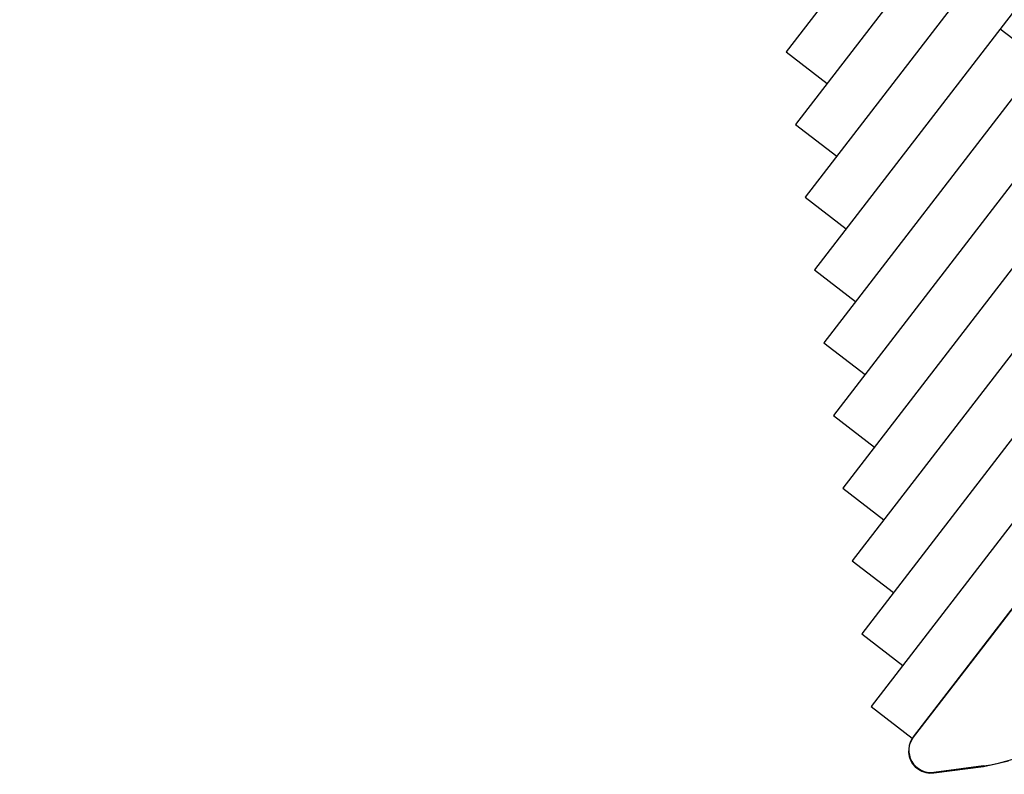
# Model space of a CAD drawing. Extents: x 446005 to 446745, y 447032 to 448234.
# Tile 25 of 127: x 446223 to 446290, y 447162 to 447213. Entities that reach past the tile are written whole.
import ezdxf

# ---------------------------------------------------------------- set-up
doc = ezdxf.new("R2010")
doc.units = 0
doc.header["$LTSCALE"] = 2
doc.header["$MEASUREMENT"] = 0
doc.linetypes.add('AUSGEZOGEN', pattern=[0])
doc.layers.add('DB-Autohof', color=15, linetype='CONTINUOUS')
doc.layers.add('FBRTOP', color=250, linetype='AUSGEZOGEN')

msp = doc.modelspace()

# ---------------------------------------------------------------- linework, layer by layer
at = {"layer": 'DB-Autohof', "linetype": 'Continuous'}
for p, q in [((446289.848, 447229.391), (446275.179, 447210.343)), ((446290.486, 447224.483), (446275.817, 447205.435)), ((446291.123, 447219.574), (446276.454, 447200.526)), ((446291.761, 447214.666), (446277.092, 447195.618)), ((446289.625, 447211.893), (446292.398, 447209.757)), ((446275.179, 447210.343), (446277.953, 447208.208)), ((446292.398, 447209.757), (446277.729, 447190.709)), ((446275.817, 447205.435), (446278.59, 447203.299)), ((446293.036, 447204.849), (446278.367, 447185.801)), ((446276.454, 447200.526), (446279.228, 447198.39)), ((446293.673, 447199.94), (446279.004, 447180.892)), ((446277.092, 447195.618), (446279.865, 447193.482)), ((446294.311, 447195.032), (446279.642, 447175.984)), ((446277.729, 447190.709), (446280.503, 447188.573)), ((446294.948, 447190.123), (446280.279, 447171.075)), ((446278.367, 447185.801), (446281.14, 447183.665)), ((446295.586, 447185.215), (446280.917, 447166.167)), ((446279.004, 447180.892), (446281.778, 447178.756)), ((446283.764, 447164.126), (446295.487, 447179.35)), ((446295.472, 447179.311), (446288.874, 447170.743)), ((446279.642, 447175.984), (446282.415, 447173.848)), ((446280.279, 447171.075), (446283.053, 447168.939)), ((446288.874, 447170.743), (446283.749, 447164.088)), ((446280.917, 447166.167), (446283.69, 447164.031)), ((446283.604, 447163.859), (446283.502, 447163.607)), ((446283.749, 447164.088), (446283.604, 447163.859)), ((446283.447, 447163.341), (446283.441, 447163.07)), ((446283.441, 447163.07), (446283.484, 447162.802)), ((446283.502, 447163.607), (446283.447, 447163.341)), ((446283.484, 447162.802), (446283.575, 447162.546)), ((446283.575, 447162.546), (446283.71, 447162.31)), ((446283.71, 447162.31), (446283.886, 447162.103)), ((446288.482, 447162.12), (446290.184, 447162.495)), ((446283.886, 447162.103), (446284.096, 447161.931)), ((446284.096, 447161.931), (446284.334, 447161.8)), ((446284.334, 447161.8), (446284.591, 447161.713)), ((446284.591, 447161.713), (446284.86, 447161.675)), ((446284.86, 447161.675), (446285.131, 447161.685)), ((446285.131, 447161.685), (446288.482, 447162.12)), ((446288.496, 447162.159), (446285.145, 447161.723))]:
    msp.add_line(p, q, dxfattribs=at)
for centre, radius, start, end in [((446287.208, 447172.075), 10, 277.39961, 7.39961), ((446284.952, 447163.211), 1.5, 142.40155, 277.39961)]:
    msp.add_arc(centre, radius, start, end, dxfattribs=at)
at = {"layer": 'FBRTOP'}
for points in [[(446412.075, 447372.655, 0.000006), (446414.084, 447357.131, 0.00001), (446415.257, 447348.066, 0.000016), (446416.854, 447335.736, -0.000001), (446418.45, 447323.406, -0.000146), (446420.528, 447307.322, -0.000272), (446421.634, 447298.702, -0.00647), (446421.709, 447298.052, -0.000174), (446424.154, 447273.889, -0.003297), (446424.467, 447270.569, -0.001172), (446425.263, 447261.222)], [(446363.327, 447740.448, 0.000002), (446366.277, 447717.758, 0.000326)]]:
    msp.add_lwpolyline(points, format="xyb", dxfattribs=at)

doc.saveas('drawing.dxf')
